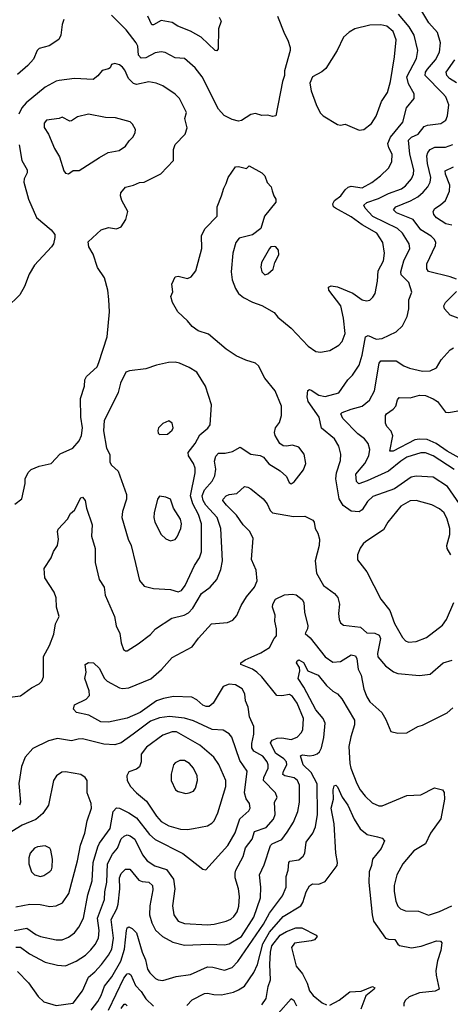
# Model space of a CAD drawing. Extents: x 1995161 to 2088924, y 769148 to 906007.
# Tile 255 of 256: x 2021910 to 2024695, y 871687 to 878055. Entities that reach past the tile are written whole.
import ezdxf

# ---------------------------------------------------------------- set-up
doc = ezdxf.new("R2010")
doc.units = 0

msp = doc.modelspace()

# ---------------------------------------------------------------- linework, layer by layer
at = {"layer": '0CON20XD'}
for points in [[(2021845, 873673.1), (2021915, 873682.5), (2021985, 873734.2), (2022035, 873760), (2022052.1, 873777.9), (2022064.2, 873805.8), (2022064.4, 873935.6), (2022103.2, 874006.8), (2022129.7, 874080.3), (2022141.2, 874148.8), (2022164, 874195), (2022146.9, 874255), (2022144.5, 874315), (2022131.8, 874351.8), (2022073.3, 874445), (2022068, 874505), (2022114.2, 874575.8), (2022128, 874615), (2022153.3, 874655), (2022160, 874695), (2022153.8, 874745), (2022159.3, 874760.7), (2022218.8, 874825), (2022238.8, 874861.2), (2022265, 874883.3), (2022305, 874962.5), (2022315, 874967.5), (2022333.8, 874945), (2022341.4, 874895), (2022377.6, 874787.6), (2022373.1, 874715), (2022397.8, 874635), (2022398.1, 874545), (2022424.4, 874435), (2022455.5, 874385), (2022463.1, 874333.1), (2022523.3, 874195), (2022534.4, 874135), (2022557.5, 874085), (2022566.2, 874025), (2022581.7, 873981.7), (2022595, 873972.5), (2022605, 873973.3), (2022675, 874018.8), (2022755, 874079.2), (2022787.5, 874115), (2022894.6, 874185.4), (2022974.5, 874204.5), (2023000.9, 874219.1), (2023030.6, 874249.4), (2023085, 874343.5), (2023140.8, 874385), (2023184.5, 874435.5), (2023211.2, 874498.8), (2023220.8, 874555), (2023210.8, 874765), (2023187.8, 874835), (2023114, 874915), (2023096.1, 874945), (2023090.7, 874975), (2023104.7, 875015), (2023155, 875069.5), (2023172.9, 875105), (2023177.4, 875147.4), (2023170.2, 875199.8), (2023177.4, 875232.6), (2023195, 875250.6), (2023239.3, 875250.7), (2023287, 875263), (2023335, 875290), (2023405, 875244.3), (2023465, 875236.2), (2023486.2, 875225), (2023521.7, 875181.7), (2023595, 875136.7), (2023635, 875100), (2023653, 875063), (2023665, 875053.8), (2023685, 875066.7), (2023745, 875143.3), (2023760, 875185), (2023748.9, 875245), (2023715, 875291.4), (2023675, 875304.4), (2023635, 875296.2), (2023615, 875298.8), (2023593.3, 875315), (2023563.3, 875365), (2023558.8, 875385), (2023563.8, 875415), (2023590.7, 875449.3), (2023603.8, 875495), (2023604, 875555), (2023562.5, 875655), (2023495, 875737.5), (2023455, 875816.9), (2023435, 875834.5), (2023372.5, 875852.5), (2023310.3, 875880.3), (2023244.3, 875924.3), (2023130.5, 876020.5), (2023065, 876043.8), (2023025, 876070), (2022995, 876107.5), (2022932.5, 876165), (2022897.5, 876225), (2022887.5, 876265), (2022900, 876295), (2022893.3, 876345), (2022915, 876392.5), (2022934, 876396), (2022995, 876381.5), (2023018.5, 876391.5), (2023048.3, 876431.7), (2023087.9, 876575), (2023085, 876660), (2023110, 876705), (2023186.7, 876785), (2023186.7, 876845), (2023216.2, 876915), (2023229.2, 876965), (2023246, 876995), (2023258, 877035), (2023305, 877102.5), (2023326.1, 877106.1), (2023376.7, 877093.3), (2023395, 877110), (2023476.7, 877065), (2023496.2, 877045), (2023511.2, 877001.2), (2023536.7, 876975), (2023542.5, 876947.5), (2023553.3, 876915), (2023567.5, 876895), (2023567.5, 876875), (2023493.8, 876785), (2023469.1, 876705), (2023415, 876664.6), (2023328.7, 876641.3), (2023307.1, 876615), (2023287.8, 876545), (2023277.5, 876425), (2023283.4, 876373.4), (2023305.5, 876315.5), (2023326, 876285), (2023357.9, 876257.9), (2023415, 876228.6), (2023475, 876207.1), (2023555, 876161.2), (2023580.3, 876130.3), (2023665, 876060), (2023775, 875944), (2023825, 875908.8), (2023855, 875903.8), (2023915, 875916.2), (2023975, 875950.8), (2023995, 875974), (2024014.4, 876025), (2024003.6, 876123.6), (2023986.2, 876205), (2023910, 876305), (2023906.7, 876325), (2023925, 876333.8), (2023965, 876327.8), (2024065, 876285.5), (2024125, 876243.8), (2024153.4, 876236.6), (2024175, 876240.6), (2024195, 876260), (2024208.8, 876285), (2024223.6, 876365), (2024228.3, 876431.7), (2024262.5, 876495), (2024270, 876545), (2024258.2, 876615), (2024219.3, 876675), (2024125, 876727.5), (2024055, 876780), (2023952.5, 876835), (2023939.2, 876845), (2023934.3, 876865), (2023945.6, 876885), (2023988.1, 876915), (2024015.2, 876954.8), (2024035, 876972.1), (2024055, 876977.5), (2024125, 876967.5), (2024188.1, 877001.9), (2024244.7, 877045.3), (2024295, 877094.4), (2024317.9, 877135), (2024320, 877185), (2024296.7, 877226.7), (2024290.9, 877255), (2024309.1, 877295), (2024387.8, 877392.2), (2024412.9, 877485), (2024460.6, 877545), (2024461.1, 877575), (2024425, 877640), (2024414.8, 877685), (2024477.5, 877805), (2024485.4, 877854.6), (2024462, 877955), (2024428.8, 878008.8), (2024360.5, 878090.5)], [(2023576.8, 878076.8), (2023622.8, 877962.8), (2023645, 877923.3), (2023660, 877875), (2023660, 877855), (2023623.1, 877725), (2023622.2, 877695), (2023609.5, 877655), (2023566.9, 877433.1), (2023545, 877428), (2023515, 877437.1), (2023476, 877436), (2023435, 877448.8), (2023405, 877441.2), (2023345, 877403.3), (2023325, 877398.8), (2023285, 877408.8), (2023233.3, 877435), (2023196.8, 877476.8), (2023090.5, 877685), (2023045, 877742.9), (2022976.7, 877805), (2022915, 877807.5), (2022851.7, 877841.7), (2022825, 877847.9), (2022785, 877839.6), (2022725, 877808.1), (2022695, 877805.4), (2022678.2, 877825), (2022673.2, 877883.2), (2022663.5, 877905), (2022598.5, 877988.5), (2022504.4, 878085)], [(2024754.2, 874925), (2024676.2, 875035), (2024585, 875095.5), (2024475, 875102.7), (2024442.7, 875097.3), (2024335, 875021.8), (2024195, 874971.5), (2024160.6, 874939.4), (2024124.7, 874885.3), (2024105, 874872.9), (2024055, 874877.3), (2024003, 874913), (2023976.6, 874956.6), (2023955.5, 875085.5), (2023958.2, 875125), (2023984.3, 875205), (2023987.1, 875245), (2023975, 875296.7), (2023945.6, 875345), (2023862.9, 875412.9), (2023847.5, 875485), (2023775, 875586), (2023769.2, 875615), (2023773.8, 875656.2), (2023785, 875662.9), (2023795, 875660), (2023845, 875626.2), (2023885, 875618.5), (2023975, 875641.1), (2024033.1, 875725), (2024062.9, 875755), (2024105, 875820), (2024124.7, 875885), (2024146.9, 876005), (2024165, 876012.5), (2024215, 875988.2), (2024255, 875992.7), (2024345, 876035.6), (2024387.1, 876075), (2024416.7, 876135), (2024426.5, 876185), (2024426.7, 876243.3), (2024446.6, 876293.4), (2024426.1, 876355), (2024377.9, 876405), (2024374.6, 876425), (2024383.1, 876456.9), (2024394.7, 876495.3), (2024432.9, 876575), (2024429.4, 876605), (2024385, 876673.5), (2024354.4, 876704.4), (2024193.2, 876783.2), (2024145.3, 876835), (2024136.8, 876855), (2024155, 876873.2), (2024231.4, 876898.6), (2024295, 876930.3), (2024378.5, 876961.5), (2024405, 876980), (2024443.9, 877025), (2024456.4, 877055), (2024460, 877085), (2024432.7, 877185), (2024424.6, 877275), (2024444.5, 877295), (2024487.9, 877315), (2024525.9, 877364.1), (2024547.4, 877372.6), (2024635, 877384.5), (2024665.3, 877404.7), (2024676.5, 877433.5), (2024685.3, 877505), (2024665.4, 877555), (2024645, 877580), (2024532.7, 877695), (2024535.9, 877715), (2024547.9, 877735), (2024598.7, 877795), (2024624.7, 877845), (2024631.3, 877905), (2024612.3, 877972.3), (2024556.2, 878035), (2024510.5, 878110.5)], [(2022195, 878056.7), (2022184.1, 878024.1), (2022175.7, 877955), (2022162.7, 877927.3), (2022101.2, 877885), (2022035, 877869.5), (2022022.1, 877855), (2021999.9, 877800.1), (2021962.3, 877757.7), (2021895, 877700)], [(2023200.5, 878070.5), (2023213.1, 878045), (2023196.7, 877995), (2023194.2, 877865.8), (2023185.7, 877854.3), (2023175, 877855.8), (2023082.6, 877942.6), (2023015, 877981.2), (2022933.7, 878013.7), (2022895, 878036.9), (2022825, 878050.6), (2022775, 878020.8), (2022765, 878022.5), (2022738.5, 878078.5)], [(2024105, 877340), (2024135, 877343.8), (2024185, 877383.8), (2024215, 877430), (2024250.6, 877525), (2024288.2, 877585), (2024307.7, 877655), (2024335.2, 877814.8), (2024345.8, 877925), (2024325, 877979.1), (2024285, 878012.7), (2024245, 878022), (2024175, 878020.4), (2024076.7, 877995), (2024040, 877975), (2024005, 877942.5), (2023964, 877855), (2023890.3, 877739.7), (2023865, 877718.6), (2023803.5, 877685), (2023787.3, 877645), (2023794.6, 877594.6), (2023826.6, 877506.6), (2023853, 877453), (2023872.7, 877432.7), (2023965, 877376.7), (2023985, 877373.3), (2024015, 877378.8), (2024105, 877340)], [(2021878.8, 874921.2), (2021923.6, 874956.4), (2021944.2, 875055), (2021944.4, 875085.6), (2021964.4, 875125.6), (2021984.3, 875145.7), (2022035, 875167.5), (2022114.2, 875185.8), (2022172, 875248), (2022252.9, 875285), (2022295, 875330.8), (2022310.5, 875365), (2022315.6, 875415), (2022304.4, 875484.4), (2022302.5, 875605), (2022328.8, 875685), (2022331.2, 875725), (2022342.3, 875747.7), (2022410.8, 875809.2), (2022421.2, 875838.8), (2022476.5, 876005), (2022490.5, 876165), (2022487.3, 876245), (2022480.5, 876305), (2022458.1, 876385), (2022411.9, 876451.9), (2022385, 876537.5), (2022357.5, 876585), (2022352, 876618), (2022437.5, 876695), (2022485, 876712), (2022535, 876702), (2022565.6, 876714.4), (2022596.6, 876763.4), (2022610, 876815), (2022570, 876885), (2022561.2, 876915), (2022563.3, 876935), (2022595, 876971.2), (2022645.8, 876984.2), (2022685, 877002), (2022715.9, 877004.1), (2022822.1, 877057.9), (2022903.8, 877145), (2022904.2, 877215), (2022915, 877248.8), (2022980, 877315), (2022992.1, 877355), (2022977.8, 877415), (2022988.6, 877455), (2022944, 877545), (2022915, 877574.3), (2022835, 877628.1), (2022793.3, 877645), (2022745, 877652.5), (2022665, 877636.4), (2022645, 877641.8), (2022613.6, 877673.6), (2022589.5, 877729.5), (2022575, 877748.6), (2022555, 877763.1), (2022525, 877770.8), (2022503.3, 877765), (2022495.8, 877744.2), (2022485, 877736.2), (2022443.7, 877726.3), (2022415, 877692), (2022385, 877669.2), (2022265, 877675.6), (2022165, 877661.4), (2022145, 877656.9), (2022075, 877619.5), (2021951.7, 877518.3), (2021924.4, 877485), (2021903.5, 877445)], [(2024735, 877646.4), (2024690, 877675), (2024672.8, 877695), (2024668.2, 877715), (2024723.7, 877795)], [(2022225, 877057.5), (2022255, 877078.8), (2022295, 877078.8), (2022425, 877164.5), (2022482, 877195), (2022552.1, 877207.9), (2022595, 877236.2), (2022618.3, 877271.7), (2022643.6, 877296.4), (2022656.7, 877325), (2022658.8, 877345), (2022638.8, 877378.8), (2022625, 877393.8), (2022530.3, 877420.3), (2022465, 877421.4), (2022355, 877443.3), (2022282.7, 877427.3), (2022245, 877400), (2022235, 877398.8), (2022185, 877424.2), (2022164.2, 877415.8), (2022083.8, 877405), (2022067.5, 877385), (2022067, 877357), (2022095.6, 877315.6), (2022135, 877222.5), (2022167.9, 877167.9), (2022195, 877077.5), (2022205, 877062.5), (2022225, 877057.5)], [(2021905.4, 877245), (2021923.6, 877145), (2021958.9, 877085), (2021958.7, 877065), (2021939.2, 877025), (2021936.2, 877005), (2021965.7, 876895), (2022017.5, 876775), (2022113.8, 876695), (2022136.7, 876665), (2022136.4, 876646.4), (2022128, 876605), (2022116, 876585), (2022005, 876467.5), (2021970.9, 876409.1), (2021940.2, 876329.8), (2021910.6, 876275), (2021827.2, 876192.8)], [(2024735, 876376.5), (2024695, 876392.9), (2024555, 876426.7), (2024543.4, 876443.4), (2024543.3, 876475), (2024600, 876595), (2024602.7, 876615), (2024594.1, 876634.1), (2024571.9, 876655), (2024505, 876696), (2024455, 876763.2), (2024346.9, 876805), (2024327.5, 876825), (2024343.5, 876845), (2024437.6, 876882.4), (2024485, 876909.5), (2024520.7, 876939.3), (2024549.6, 876975), (2024564.1, 877005), (2024569.2, 877035), (2024547.3, 877125), (2024542.5, 877175), (2024548.9, 877195), (2024564.8, 877215.2), (2024595, 877230.4), (2024665, 877231.5), (2024712.1, 877247.9)], [(2024705, 876725.9), (2024665.8, 876735), (2024605, 876773.1), (2024589.4, 876795), (2024584.4, 876815), (2024595, 876834.3), (2024632.8, 876857.2), (2024663.3, 876885), (2024690.4, 876945), (2024692.7, 876985), (2024663.5, 877055), (2024662.4, 877077.6), (2024715, 877103.8)], [(2023495, 876405.6), (2023515, 876410.6), (2023548.3, 876441.7), (2023559.2, 876485), (2023585.5, 876535), (2023583.1, 876565), (2023566, 876585), (2023555, 876589.2), (2023535, 876586), (2023526, 876575), (2023474.5, 876485), (2023470, 876455), (2023475.5, 876425), (2023495, 876405.6)], [(2024746.2, 876125), (2024695, 876144.4), (2024656.9, 876185), (2024654.4, 876205), (2024664.6, 876225.4), (2024735, 876297.1)], [(2024719.2, 875145), (2024583.5, 875235), (2024535, 875253.2), (2024505, 875253.7), (2024415, 875224.8), (2024375, 875200.5), (2024295, 875135.2), (2024158, 875072), (2024102.8, 875052.8), (2024088, 875068), (2024084.7, 875115), (2024142.7, 875185), (2024167.3, 875235), (2024174.1, 875275), (2024164.2, 875314.2), (2024140.5, 875345), (2024097.5, 875377.5), (2023999.6, 875475), (2023986.9, 875505), (2023996.2, 875513.8), (2024055, 875536), (2024124.7, 875555.3), (2024171.8, 875595), (2024205.4, 875655), (2024235.4, 875834.6), (2024245, 875848.9), (2024345, 875849.6), (2024395, 875815.7), (2024431.1, 875801.1), (2024515, 875781.4), (2024565, 875783.1), (2024605, 875804), (2024635.8, 875855), (2024695, 875920), (2024715, 875933.3)], [(2022935, 874354.5), (2022957.1, 874362.9), (2022979.6, 874395), (2023039.5, 874525), (2023072.3, 874575), (2023085.8, 874614.2), (2023085.8, 874795), (2023067, 874855), (2023029.6, 874925), (2023015.2, 874975), (2023044.7, 875125), (2023045.4, 875155), (2023033.8, 875185), (2023000.8, 875235), (2022999.6, 875255), (2023045, 875314.3), (2023075, 875370.6), (2023126.4, 875413.6), (2023140.9, 875435), (2023150, 875565), (2023110.6, 875685), (2023055.6, 875775), (2023005.2, 875805.2), (2022942.6, 875832.6), (2022915, 875839.2), (2022873, 875837), (2022795, 875820.6), (2022725, 875796.9), (2022620, 875785), (2022596.7, 875775), (2022561.2, 875705), (2022545.8, 875645), (2022518.9, 875585), (2022456.3, 875463.7), (2022451.2, 875395), (2022470.6, 875285), (2022492.1, 875242.1), (2022492.7, 875192.7), (2022503.7, 875173.7), (2022545.8, 875135), (2022600, 874985), (2022601.5, 874955), (2022574.2, 874874.2), (2022570.5, 874835), (2022611.2, 874695), (2022630, 874655), (2022658.9, 874538.9), (2022685, 874427.5), (2022715, 874391.2), (2022775, 874375.7), (2022885, 874369.5), (2022935, 874354.5)], [(2024771.2, 875211.2), (2024674.6, 875265), (2024603.5, 875313.5), (2024545, 875339.7), (2024496.8, 875343.2), (2024465, 875337.9), (2024325, 875264.7), (2024305, 875264), (2024323.1, 875363.1), (2024313.2, 875393.2), (2024283.8, 875425), (2024276.2, 875445), (2024277.1, 875495), (2024283.5, 875506.5), (2024324.7, 875535.3), (2024343.3, 875555), (2024353.5, 875596.5), (2024365, 875610.8), (2024435, 875609.4), (2024495, 875626.2), (2024535, 875624.6), (2024585, 875603.8), (2024613.1, 875585), (2024665, 875517.8), (2024685, 875514.5), (2024745, 875526)], [(2022815, 875372.5), (2022865, 875374.2), (2022895, 875400.8), (2022902.5, 875415), (2022895, 875446.7), (2022875, 875460), (2022835, 875444), (2022808, 875415), (2022802.3, 875397.7), (2022805, 875380), (2022815, 875372.5)], [(2021885, 872056.9), (2021915, 872057.2), (2021973.8, 872013.8), (2022075, 871960.4), (2022155, 871940.4), (2022205, 871936.2), (2022275, 871965.4), (2022335, 872004.6), (2022370.1, 872039.9), (2022398.7, 872075), (2022419.3, 872115), (2022424.2, 872165), (2022413.4, 872243.4), (2022459.3, 872365), (2022461, 872415), (2022473.4, 872476.6), (2022477.9, 872595), (2022510.8, 872659.2), (2022542.4, 872697.6), (2022565, 872756.9), (2022585, 872775.6), (2022605, 872782.5), (2022625, 872777.9), (2022655, 872756.4), (2022704.4, 872654.4), (2022735.2, 872615.2), (2022783.8, 872583.8), (2022858.6, 872558.6), (2022905, 872495.7), (2022913.1, 872435), (2022897.1, 872325), (2022907.3, 872265), (2022935, 872224.4), (2022975, 872209.5), (2023125, 872201.4), (2023166.7, 872205), (2023244.7, 872225.3), (2023275, 872237.5), (2023295.7, 872254.3), (2023316.2, 872285), (2023328.3, 872321.7), (2023332.5, 872385), (2023325.4, 872435), (2023304, 872505), (2023302.5, 872535), (2023308.2, 872555), (2023355, 872644.2), (2023370.1, 872699.9), (2023414, 872755), (2023429.1, 872805), (2023505, 872831.3), (2023551.8, 872885), (2023561.8, 872915), (2023558.6, 872995), (2023575.8, 873025), (2023564.2, 873055), (2023486.5, 873135), (2023488, 873155), (2023516.8, 873215), (2023517.4, 873235), (2023509.5, 873255), (2023482.5, 873292.5), (2023425, 873324.7), (2023411.2, 873345), (2023410.7, 873375), (2023425.3, 873435), (2023423.8, 873483.8), (2023396.9, 873546.9), (2023388.3, 873608.3), (2023370.3, 873650.3), (2023365.6, 873695), (2023348, 873728), (2023305, 873754.3), (2023265, 873757.8), (2023226.8, 873743.2), (2023162.2, 873635), (2023136.2, 873613.8), (2023115, 873613.9), (2023095, 873622.5), (2023055, 873655.4), (2023022.7, 873672.7), (2022905, 873677.2), (2022840, 873665), (2022795, 873649.5), (2022688.9, 873575), (2022605, 873538.6), (2022485, 873511.2), (2022435, 873514.4), (2022356.4, 873556.4), (2022276.7, 873575), (2022256.7, 873595), (2022263.8, 873625), (2022340.2, 873659.8), (2022360.5, 873685), (2022359.1, 873715), (2022331.1, 873795), (2022340, 873835), (2022334, 873885), (2022355, 873897.5), (2022386.2, 873895), (2022425, 873859.2), (2022456.9, 873796.9), (2022475, 873778.1), (2022555, 873734.4), (2022575, 873729.4), (2022615, 873733.3), (2022758.4, 873791.6), (2022827, 873853), (2022895, 873931.1), (2023025, 873998.6), (2023066.9, 874055), (2023151.2, 874148.8), (2023255, 874155.8), (2023289.1, 874170.9), (2023315, 874201.2), (2023343, 874267), (2023376.6, 874323.4), (2023429.2, 874385), (2023446.7, 874425), (2023438.4, 874495), (2023410, 874565), (2023420.9, 874700.9), (2023396.8, 874746.8), (2023355, 874787.1), (2023311.7, 874851.7), (2023246.5, 874915), (2023224.4, 874945), (2023225.7, 874955), (2023245, 874975.7), (2023265, 874984.3), (2023315, 874990), (2023365, 875035.8), (2023385, 875032.2), (2023405, 875020), (2023485.3, 874955.3), (2023510.9, 874925), (2023529.8, 874879.8), (2023545, 874866.7), (2023681.7, 874841.7), (2023755, 874843.3), (2023805, 874819.2), (2023814.5, 874804.5), (2023820, 874765), (2023838.1, 874735), (2023850, 874695), (2023847.8, 874655), (2023821.1, 874555), (2023830, 874475), (2023875.7, 874395), (2023945.8, 874345), (2023968.1, 874318.1), (2023977.9, 874275), (2023972.9, 874215), (2023976.7, 874175), (2023985.7, 874155), (2024005, 874140), (2024115, 874127.1), (2024155, 874090), (2024207, 874087), (2024235, 874075.6), (2024243.5, 874053.5), (2024223.6, 873955), (2024226.7, 873935), (2024275, 873875.8), (2024326.8, 873836.8), (2024356.8, 873826.8), (2024495, 873813.3), (2024565, 873821.4), (2024650, 873895), (2024707.8, 873912.2)], [(2022885, 874685.6), (2022915, 874694.2), (2022929.3, 874710.7), (2022952, 874765), (2022955.8, 874795), (2022949.2, 874825), (2022904.2, 874895), (2022885, 874953.3), (2022855, 874966.7), (2022815, 874972.5), (2022801.2, 874955), (2022779.2, 874865), (2022777.5, 874835), (2022784.2, 874805), (2022825, 874726.7), (2022855, 874697.5), (2022885, 874685.6)], [(2024698.2, 874595), (2024675.4, 874635), (2024672.9, 874655), (2024691.5, 874725), (2024691.8, 874765), (2024674.6, 874825), (2024655.4, 874865), (2024625, 874892.7), (2024575, 874917.9), (2024475, 874946.2), (2024435, 874942.7), (2024375, 874907.8), (2024291.1, 874805), (2024264.2, 874755), (2024149.7, 874680.3), (2024131.2, 874665), (2024113.1, 874636.9), (2024094, 874595), (2024095, 874562.5), (2024155, 874483.8), (2024245, 874308), (2024303.6, 874233.6), (2024335, 874150.8), (2024385, 874059.2), (2024405, 874038.1), (2024425, 874028.5)], [(2021895, 871898.9), (2021966.2, 871826.2), (2022028.7, 871738.7), (2022065, 871704.2), (2022145, 871678.9), (2022255, 871695.6), (2022316.4, 871773.6), (2022355, 871863.3), (2022395, 871896.4), (2022439.2, 871945), (2022484.8, 872005.2), (2022504.8, 872045), (2022517.5, 872115), (2022500.7, 872235), (2022537.9, 872305), (2022547.3, 872335), (2022556.5, 872435), (2022555.7, 872504.3), (2022565, 872532.9), (2022595, 872561.1), (2022621.1, 872561.1), (2022680.6, 872490.6), (2022701.5, 872481.5), (2022745, 872478), (2022769.6, 872455), (2022771.5, 872428.5), (2022752.4, 872325), (2022750, 872265), (2022764.1, 872214.1), (2022787.1, 872167.1), (2022832.9, 872125), (2022899.4, 872089.4), (2022975, 872069.2), (2023135, 872075.4), (2023235, 872071.8), (2023265, 872077.5), (2023344, 872125), (2023425, 872251.8), (2023466.5, 872375), (2023470, 872445), (2023461.5, 872525), (2023491.1, 872588.9), (2023531.2, 872715), (2023543.8, 872726.2), (2023605, 872753.6), (2023639, 872801), (2023681.5, 872865), (2023709.1, 872935), (2023719.1, 872995), (2023718.9, 873105), (2023706.2, 873135), (2023685, 873152.5), (2023624.3, 873164.3), (2023612.5, 873172.5), (2023615.3, 873195), (2023637.5, 873235), (2023634.6, 873255), (2023618.8, 873275), (2023565, 873311.9), (2023532.2, 873377.8), (2023543.9, 873396.1), (2023575, 873409.1), (2023605, 873410.4), (2023665, 873400.4), (2023704.7, 873415.3), (2023732.5, 873445), (2023741.8, 873465), (2023745.4, 873535), (2023704.4, 873635), (2023675, 873677.1), (2023655, 873690), (2023605, 873681.9), (2023573.8, 873685), (2023475, 873806), (2023443.8, 873835), (2023415, 873855.3), (2023340, 873885), (2023340, 873895), (2023368.2, 873915), (2023408, 873932), (2023470.5, 873959.5), (2023525, 873994.6), (2023555, 874054), (2023570, 874070), (2023570, 874115), (2023560, 874165), (2023563, 874203), (2023544.2, 874255.8), (2023546.2, 874275), (2023565, 874307.5), (2023623.6, 874336.4), (2023675, 874340), (2023698.8, 874335), (2023736, 874305), (2023748, 874285), (2023752.3, 874222.3), (2023773.3, 874135), (2023771.1, 874115), (2023756.2, 874085), (2023788.1, 874058.1), (2023885.6, 873935), (2023935, 873900), (2023985, 873904.5), (2024055, 873947.3), (2024081.4, 873941.4), (2024090.7, 873920.7), (2024098.5, 873855), (2024118.8, 873815), (2024136, 873726), (2024155.3, 873675.3), (2024175, 873644.4), (2024252.9, 873575), (2024278.5, 873528.5), (2024311.2, 873451.2), (2024355, 873440), (2024415, 873442.5), (2024485, 873483.8), (2024515, 873492), (2024675, 873572), (2024712.5, 873605)], [(2024425, 874028.5), (2024475, 874034.6), (2024540.9, 874059.1), (2024645, 874140), (2024670.4, 874175), (2024717.1, 874285)], [(2022371.2, 871648.8), (2022414.1, 871705.9), (2022435.8, 871745), (2022457.5, 871805), (2022505, 871865.4), (2022563.5, 871966.5), (2022587.2, 872045), (2022599.6, 872165), (2022605, 872182), (2022615, 872189.2), (2022637.9, 872177.9), (2022665, 872150), (2022702.7, 872025), (2022724.1, 871975), (2022737.3, 871915), (2022751.2, 871891.2), (2022788.1, 871855), (2022805, 871845.4), (2022835, 871841.5), (2022921.7, 871868.3), (2023015, 871880.5), (2023125, 871930), (2023158.3, 871928.3), (2023235, 871907.9), (2023285, 871925.5), (2023321.3, 871965), (2023486.5, 872205), (2023525, 872276.9), (2023610.4, 872389.6), (2023633.2, 872445), (2023633.6, 872515), (2023645.4, 872555), (2023650.5, 872605), (2023657.3, 872612.7), (2023715, 872622), (2023744.5, 872645), (2023753.8, 872665), (2023762.3, 872735), (2023805.4, 872795), (2023824.2, 872835.8), (2023835.8, 872915), (2023834.2, 873114.2), (2023795.5, 873185.5), (2023743.1, 873235), (2023725.7, 873294.3), (2023739.1, 873300.9), (2023785, 873295.3), (2023811.5, 873298.5), (2023835, 873306.4), (2023849.8, 873320.2), (2023861.6, 873345), (2023877.4, 873412.6), (2023885.8, 873505), (2023873.3, 873535), (2023825, 873591.8), (2023747.7, 873737.7), (2023710.6, 873795), (2023722, 873845), (2023718.8, 873865), (2023700, 873895), (2023705, 873908.8), (2023715, 873915.8), (2023745, 873897.5), (2023774.1, 873844.1), (2023840.6, 873815), (2023895, 873750), (2023935, 873712.5), (2023965, 873696), (2023993.8, 873663.8), (2024074.6, 873525), (2024075.4, 873495), (2024052.2, 873417.8), (2024038.9, 873355), (2024044.7, 873245), (2024052, 873215), (2024090.8, 873115), (2024113.2, 873075), (2024145, 873033.6), (2024190.7, 872990.7), (2024232, 872972), (2024255, 872971.1), (2024415, 873037.5), (2024505, 873042), (2024592.7, 873087.3), (2024644, 873074), (2024656.1, 873056.1), (2024658.6, 873015), (2024635, 872886.7), (2024568.1, 872795), (2024535, 872725.8), (2024459.8, 872680.2), (2024388.6, 872595), (2024350, 872525), (2024331.2, 872455), (2024332.5, 872417.5), (2024342.9, 872355), (2024355, 872322.5), (2024374, 872305), (2024405, 872291.1), (2024488.9, 872288.9), (2024555, 872263.5), (2024625, 872287.5), (2024705, 872324.5)], [(2022145, 872103.8), (2022185, 872104.5), (2022225, 872121.5), (2022265, 872149.4), (2022292.9, 872187.1), (2022321.8, 872245), (2022351.3, 872395), (2022379.2, 872485), (2022385.2, 872605), (2022414.4, 872705.6), (2022425, 872728.5), (2022495, 872823.3), (2022514.8, 872935), (2022535, 872958.9), (2022555, 872955.4), (2022615, 872926.2), (2022665, 872893.1), (2022749.3, 872785), (2022785, 872752.5), (2022965, 872663.3), (2023095, 872561.2), (2023113, 872557), (2023256.2, 872715), (2023303.5, 872796.5), (2023334, 872886), (2023391.7, 872938.3), (2023401.4, 872955), (2023397.1, 872985), (2023375.5, 873015.5), (2023363.1, 873055), (2023380.9, 873195), (2023334, 873264), (2023282.5, 873415), (2023265, 873436.9), (2023225, 873460.6), (2023155, 873463.8), (2023035, 873520.4), (2022975, 873536.8), (2022878, 873548), (2022815, 873540), (2022755, 873518.2), (2022644.6, 873435), (2022565, 873378.8), (2022525, 873365.4), (2022455, 873368.9), (2022315, 873403.5), (2022287, 873403), (2022245, 873392.1), (2022155, 873405.9), (2022095, 873390.8), (2021995, 873340.9), (2021945.4, 873285), (2021921.8, 873225), (2021904.1, 873115), (2021914.6, 872995), (2021908.5, 872975)], [(2022995, 872817.1), (2023035, 872823.6), (2023125, 872841.9), (2023152, 872858), (2023166.9, 872875), (2023191.8, 872925), (2023242.5, 873095), (2023243.6, 873135), (2023198.3, 873238.3), (2023165.5, 873285), (2023075, 873363.3), (2022925, 873449.2), (2022895, 873449.8), (2022835, 873427.8), (2022729, 873351), (2022694.5, 873305), (2022695.3, 873255), (2022685, 873223.1), (2022665, 873207.3), (2022615, 873190), (2022602, 873165), (2022604.2, 873135), (2022625.6, 873095), (2022664.3, 873054.3), (2022730.1, 873000.1), (2022794.3, 872904.3), (2022825, 872869.1), (2022875, 872841.1), (2022950.5, 872820.5), (2022995, 872817.1)], [(2022985, 873051.2), (2023005, 873054), (2023034.1, 873065.9), (2023048, 873085), (2023060.8, 873135), (2023058.6, 873165), (2023034.2, 873215), (2023009.2, 873245), (2022975, 873264.2), (2022945.9, 873264.1), (2022915, 873248), (2022904.2, 873235), (2022888.8, 873175), (2022890, 873135), (2022917.5, 873075), (2022935, 873063.8), (2022985, 873051.2)], [(2021885, 872318.8), (2021975, 872335.4), (2022042.6, 872332.6), (2022105, 872318.9), (2022145, 872323.3), (2022187.2, 872342.8), (2022228.5, 872405), (2022284.2, 872615), (2022303.6, 872716.4), (2022331.2, 872795), (2022345.5, 872874.5), (2022374, 872955), (2022372, 872985), (2022346.2, 873055), (2022346.7, 873135), (2022333.9, 873153.9), (2022305, 873173.8), (2022205, 873190), (2022182.3, 873187.7), (2022147.5, 873165), (2022128.8, 873135), (2022095.6, 872975), (2022058.3, 872921.7), (2022015, 872882), (2021925, 872846.5), (2021859.1, 872805)], [(2022989.9, 871680.1), (2023025, 871715.5), (2023105, 871757.8), (2023125, 871760.4), (2023165, 871750), (2023215, 871748.9), (2023293.3, 871766.7), (2023325, 871780), (2023365, 871805.7), (2023425, 871892.5), (2023447.7, 871945), (2023481.6, 872078.4), (2023525, 872154.8), (2023615, 872254.7), (2023727.3, 872325), (2023741.5, 872345), (2023763.4, 872415), (2023785.4, 872454.6), (2023804.4, 872465.6), (2023845, 872463.5), (2023885, 872482.5), (2023962.7, 872585), (2023966.1, 872605), (2023954.4, 872665.6), (2023944.3, 872854.3), (2023924.8, 872955), (2023938.8, 873015), (2023937.8, 873075), (2023945, 873100), (2023955, 873103.8), (2023965, 873093.3), (2023996.7, 873026.7), (2024033.1, 872975), (2024073.3, 872885), (2024113, 872823), (2024156.6, 872786.6), (2024225, 872770.6), (2024255, 872762.5), (2024270, 872745), (2024247.5, 872695), (2024191.5, 872625), (2024185.5, 872585), (2024170.4, 872545), (2024168.7, 872475), (2024188.9, 872265), (2024199.2, 872225), (2024275, 872116), (2024295, 872108.9), (2024336.6, 872106.6), (2024355, 872076), (2024367.6, 872067.6), (2024445, 872053.6), (2024506.2, 872063.8), (2024605, 872097.5), (2024632.5, 872095), (2024640, 872085), (2024634.5, 872035), (2024611.9, 871968.1), (2024602.1, 871905), (2024602.9, 871875), (2024623.8, 871785), (2024597.1, 871772.9), (2024495, 871760.9), (2024430, 871735), (2024405.7, 871715), (2024395.6, 871695), (2024394.5, 871675)], [(2022045, 872514), (2022065, 872520), (2022104.1, 872545.9), (2022115, 872557.5), (2022120, 872575), (2022122, 872625), (2022110, 872685), (2022105, 872696.2), (2022075, 872712), (2022025, 872706), (2022005, 872696.2), (2021978, 872665), (2021969.2, 872635), (2021968.8, 872595), (2021985, 872543.3), (2022005, 872524), (2022045, 872514)], [(2021875, 872164.1), (2021955, 872180.8), (2022015, 872138.8), (2022045, 872125.4), (2022145, 872103.8)], [(2023475, 871684.6), (2023504.8, 871725.2), (2023517, 871803), (2023533, 871845), (2023527.1, 871945), (2023531.1, 872025), (2023540.7, 872065), (2023595.3, 872135), (2023635, 872158.8), (2023695, 872182.9), (2023735, 872182.9), (2023827.5, 872135), (2023833.3, 872125), (2023815.8, 872105), (2023795, 872097.3), (2023687.2, 872082.8), (2023668.1, 872055), (2023699.1, 871935), (2023740, 871885), (2023770, 871825), (2023784, 871774), (2023807.5, 871745), (2023866.3, 871696.3), (2023895, 871683.3)], [(2022485, 871650.4), (2022583.4, 871856.6), (2022605, 871883.9), (2022615, 871887.7), (2022627.8, 871877.8), (2022658.5, 871808.5), (2022695, 871770), (2022725, 871723.2), (2022775.2, 871675.2)], [(2023915, 871681.9), (2023975.8, 871714.2), (2024045, 871767.5), (2024117.8, 871772.2), (2024193, 871803), (2024207.5, 871795), (2024202.5, 871785), (2024148.6, 871741.4), (2024116.4, 871655)], [(2023703.5, 871675), (2023685, 871710), (2023665, 871722), (2023581.3, 871628.7)], [(2022565, 871660), (2022585, 871687.7), (2022595, 871688.2), (2022605, 871676.7)]]:
    msp.add_lwpolyline(points, dxfattribs=at)

doc.saveas('drawing.dxf')
